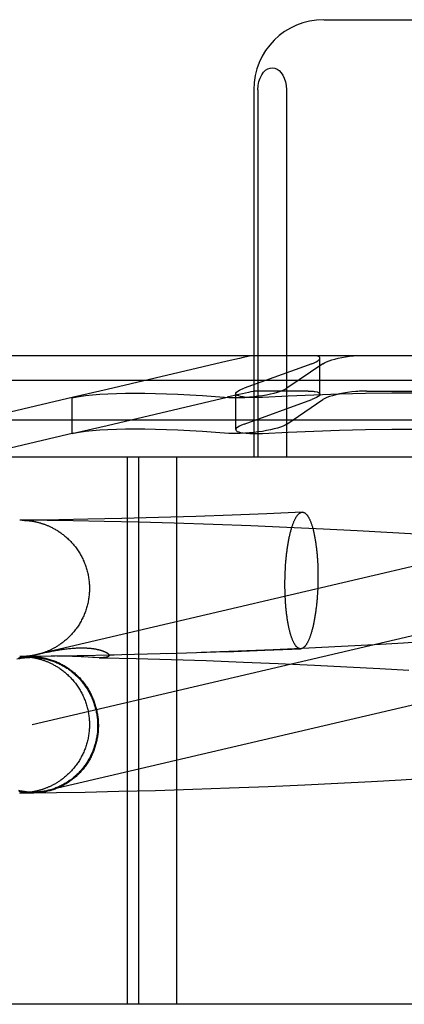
# Model space of a CAD drawing. Header units: inches. Extents: x 0 to 227, y 0 to 147.
# Tile 22 of 83: x 77.559 to 77.669, y 74.741 to 75.022. Entities that reach past the tile are written whole.
import ezdxf

# ---------------------------------------------------------------- set-up
doc = ezdxf.new("R2010")
doc.units = ezdxf.units.IN
doc.header["$LTSCALE"] = 12.466667
doc.header["$MEASUREMENT"] = 0
doc.linetypes.add('HIDDEN', pattern=[0.2, 0.1, -0.1])
doc.layers.add('DEFAULT_2', color=8, linetype='HIDDEN')

msp = doc.modelspace()

# ---------------------------------------------------------------- linework, layer by layer
at = {"layer": 'DEFAULT_2', "color": 8, "linetype": 'HIDDEN'}
for p, q in [((77.64567, 75.02195), (77.69922, 75.02195)), ((77.62557, 75.00195), (77.62557, 74.89695)), ((77.62678, 75.00195), (77.62678, 74.89695)), ((77.63491, 75.00195), (77.63491, 74.89695)), ((77.82837, 74.92595), (77.51651, 74.92595)), ((77.64448, 74.91497), (77.64448, 74.92525)), ((77.61802, 74.92438), (77.58372, 74.91627)), ((77.64214, 74.92368), (77.62283, 74.91668)), ((77.64535, 74.92368), (77.63507, 74.91668)), ((77.83544, 74.91887), (77.50944, 74.91887)), ((77.57416, 74.9141), (77.54619, 74.90754)), ((77.57412, 74.91409), (77.57372, 74.91399)), ((77.57372, 74.91399), (77.57412, 74.91405)), ((77.57372, 74.90373), (77.57372, 74.914)), ((77.58372, 74.91627), (77.57412, 74.91409)), ((77.58372, 74.906), (77.61801, 74.91411)), ((77.62049, 74.90486), (77.62049, 74.91513)), ((77.64115, 74.91588), (77.62657, 74.91588)), ((77.65786, 74.91588), (77.68702, 74.91588)), ((77.62283, 74.90641), (77.64214, 74.91341)), ((77.63507, 74.90641), (77.64535, 74.91341)), ((77.79869, 74.90754), (77.54619, 74.90754)), ((77.57412, 74.90382), (77.58372, 74.906)), ((77.57416, 74.90383), (77.5448, 74.89695)), ((77.57372, 74.90372), (77.57412, 74.90382)), ((77.57412, 74.90378), (77.57372, 74.90372)), ((77.80008, 74.89695), (77.5448, 74.89695)), ((77.58944, 74.89695), (77.58944, 74.7407)), ((77.59267, 74.89695), (77.59267, 74.7407)), ((77.60351, 74.89695), (77.60351, 74.7407)), ((77.60906, 74.88005), (77.59842, 74.87972)), ((77.61945, 74.88042), (77.60906, 74.88005)), ((77.62928, 74.88081), (77.61945, 74.88042)), ((77.63942, 74.88126), (77.62928, 74.88081)), ((77.5589, 74.87897), (77.55877, 74.87897)), ((77.55906, 74.87897), (77.5589, 74.87897)), ((77.56347, 74.87901), (77.55903, 74.87897)), ((77.5666, 74.8789), (77.55951, 74.87897)), ((77.55951, 74.87897), (77.55962, 74.87896)), ((77.55956, 74.87896), (77.55962, 74.87896)), ((77.55963, 74.87896), (77.5597, 74.87896)), ((77.55971, 74.87896), (77.5598, 74.87896)), ((77.5598, 74.87896), (77.55989, 74.87896)), ((77.55989, 74.87896), (77.55999, 74.87895)), ((77.55999, 74.87895), (77.56008, 74.87895)), ((77.56008, 74.87895), (77.56017, 74.87894)), ((77.56017, 74.87894), (77.56027, 74.87894)), ((77.56027, 74.87894), (77.56038, 74.87893)), ((77.56038, 74.87893), (77.56047, 74.87893)), ((77.56047, 74.87893), (77.56056, 74.87892)), ((77.56056, 74.87892), (77.56066, 74.87891)), ((77.56066, 74.87891), (77.56077, 74.8789)), ((77.56077, 74.8789), (77.56089, 74.87889)), ((77.56089, 74.87889), (77.56101, 74.87888)), ((77.56101, 74.87888), (77.56114, 74.87887)), ((77.56114, 74.87887), (77.56127, 74.87886)), ((77.56127, 74.87886), (77.56142, 74.87884)), ((77.56142, 74.87884), (77.56156, 74.87882)), ((77.56156, 74.87882), (77.56171, 74.8788)), ((77.56171, 74.8788), (77.56187, 74.87878)), ((77.56989, 74.87909), (77.56347, 74.87901)), ((77.57399, 74.87879), (77.5666, 74.8789)), ((77.57822, 74.87923), (77.56989, 74.87909)), ((77.58288, 74.87862), (77.57399, 74.87879)), ((77.58797, 74.87944), (77.57822, 74.87923)), ((77.59267, 74.87839), (77.58288, 74.87862)), ((77.59842, 74.87972), (77.58797, 74.87944)), ((77.60283, 74.87811), (77.59267, 74.87839)), ((77.61397, 74.87775), (77.60283, 74.87811)), ((77.6248, 74.87734), (77.61397, 74.87775)), ((77.63501, 74.87692), (77.6248, 74.87734)), ((77.64555, 74.87643), (77.63501, 74.87692)), ((77.65511, 74.87595), (77.64555, 74.87643)), ((77.66356, 74.87548), (77.65511, 74.87595)), ((77.67205, 74.87497), (77.66356, 74.87548)), ((77.68729, 74.86963), (77.5579, 74.83933)), ((77.63465, 74.86557), (77.63469, 74.86622)), ((77.6438, 74.86708), (77.64384, 74.86644)), ((77.64384, 74.86644), (77.64386, 74.8658)), ((77.63453, 74.86296), (77.63455, 74.86362)), ((77.63455, 74.86362), (77.63458, 74.86427)), ((77.63458, 74.86427), (77.63461, 74.86492)), ((77.63461, 74.86492), (77.63465, 74.86557)), ((77.64386, 74.8658), (77.64388, 74.86515)), ((77.64388, 74.86515), (77.6439, 74.8645)), ((77.6439, 74.8645), (77.64391, 74.86385)), ((77.64391, 74.86385), (77.64392, 74.86319)), ((77.64392, 74.86319), (77.64392, 74.86253)), ((77.6345, 74.86099), (77.63451, 74.86165)), ((77.6345, 74.86033), (77.6345, 74.86099)), ((77.63451, 74.85967), (77.6345, 74.86033)), ((77.63451, 74.86165), (77.63452, 74.8623)), ((77.63452, 74.8623), (77.63453, 74.86296)), ((77.64388, 74.86056), (77.64386, 74.8599)), ((77.6439, 74.86122), (77.64388, 74.86056)), ((77.64391, 74.86188), (77.6439, 74.86122)), ((77.64392, 74.86253), (77.64391, 74.86188)), ((77.63452, 74.85902), (77.63451, 74.85967)), ((77.63453, 74.85837), (77.63452, 74.85902)), ((77.63455, 74.85772), (77.63453, 74.85837)), ((77.63458, 74.85708), (77.63455, 74.85772)), ((77.64377, 74.85795), (77.64372, 74.8573)), ((77.6438, 74.8586), (77.64377, 74.85795)), ((77.64384, 74.85925), (77.6438, 74.8586)), ((77.64386, 74.8599), (77.64384, 74.85925)), ((77.63461, 74.85644), (77.63458, 74.85708)), ((77.69169, 74.85084), (77.5623, 74.82054)), ((77.66832, 74.84388), (77.66008, 74.84339)), ((77.67651, 74.8444), (77.66832, 74.84388)), ((77.56357, 74.8406), (77.56377, 74.84065)), ((77.56377, 74.84065), (77.56423, 74.84076)), ((77.56423, 74.84076), (77.56474, 74.84088)), ((77.56474, 74.84088), (77.56531, 74.84101)), ((77.56531, 74.84101), (77.56592, 74.84115)), ((77.56592, 74.84115), (77.56657, 74.84128)), ((77.56657, 74.84128), (77.56724, 74.84142)), ((77.60248, 74.84089), (77.58433, 74.84043)), ((77.61775, 74.8414), (77.60075, 74.84085)), ((77.62115, 74.84155), (77.61061, 74.84117)), ((77.61775, 74.8414), (77.62873, 74.84182)), ((77.63109, 74.84195), (77.62115, 74.84155)), ((77.62873, 74.84182), (77.63899, 74.84226)), ((77.64136, 74.84241), (77.63109, 74.84195)), ((77.65068, 74.84288), (77.64136, 74.84241)), ((77.66008, 74.84339), (77.65068, 74.84288)), ((77.55877, 74.84004), (77.55886, 74.84004)), ((77.5589, 74.84003), (77.55877, 74.84003)), ((77.55886, 74.84004), (77.55899, 74.84004)), ((77.55906, 74.84004), (77.5589, 74.84003)), ((77.55903, 74.84004), (77.56089, 74.84005)), ((77.55969, 74.84004), (77.55951, 74.84004)), ((77.55951, 74.84003), (77.55962, 74.84003)), ((77.55953, 74.84004), (77.55953, 74.84004)), ((77.55957, 74.84003), (77.55964, 74.84003)), ((77.55973, 74.84004), (77.55965, 74.84004)), ((77.55965, 74.84003), (77.55973, 74.84003)), ((77.55982, 74.84005), (77.55973, 74.84004)), ((77.55975, 74.84003), (77.55984, 74.84002)), ((77.55992, 74.84005), (77.55982, 74.84005)), ((77.55984, 74.84002), (77.55994, 74.84002)), ((77.56002, 74.84006), (77.55992, 74.84005)), ((77.55994, 74.84002), (77.56005, 74.84002)), ((77.56011, 74.84006), (77.56002, 74.84006)), ((77.56005, 74.84002), (77.56014, 74.84001)), ((77.5602, 74.84006), (77.56011, 74.84006)), ((77.56014, 74.84001), (77.56023, 74.84001)), ((77.56031, 74.84007), (77.5602, 74.84006)), ((77.56023, 74.84001), (77.56034, 74.84)), ((77.56043, 74.84008), (77.56031, 74.84007)), ((77.56034, 74.84), (77.56047, 74.83999)), ((77.56052, 74.84008), (77.56043, 74.84008)), ((77.56047, 74.83999), (77.56056, 74.83999)), ((77.56062, 74.84009), (77.56052, 74.84008)), ((77.56056, 74.83999), (77.56066, 74.83998)), ((77.56892, 74.84014), (77.56061, 74.84005)), ((77.56072, 74.8401), (77.56062, 74.84009)), ((77.56066, 74.83998), (77.56077, 74.83997)), ((77.56083, 74.84011), (77.56072, 74.8401)), ((77.56077, 74.83997), (77.56089, 74.83996)), ((77.56094, 74.84012), (77.56083, 74.84011)), ((77.56089, 74.83996), (77.56101, 74.83995)), ((77.56106, 74.84013), (77.56094, 74.84012)), ((77.56101, 74.83995), (77.56114, 74.83994)), ((77.56119, 74.84014), (77.56106, 74.84013)), ((77.56114, 74.83994), (77.56127, 74.83992)), ((77.56132, 74.84016), (77.56119, 74.84014)), ((77.56127, 74.83992), (77.56142, 74.83991)), ((77.56146, 74.84017), (77.56132, 74.84016)), ((77.56142, 74.83991), (77.56156, 74.83989)), ((77.56161, 74.84019), (77.56146, 74.84017)), ((77.56156, 74.83989), (77.56171, 74.83987)), ((77.56176, 74.84021), (77.56161, 74.84019)), ((77.56171, 74.83987), (77.56187, 74.83985)), ((77.56193, 74.84023), (77.56176, 74.84021)), ((77.56276, 74.84002), (77.56271, 74.84002)), ((77.5628, 74.84001), (77.56276, 74.84002)), ((77.56285, 74.84001), (77.5628, 74.84001)), ((77.56294, 74.84001), (77.56287, 74.84001)), ((77.563, 74.84001), (77.56294, 74.84001)), ((77.56307, 74.84), (77.563, 74.84001)), ((77.56316, 74.84), (77.56309, 74.84)), ((77.56325, 74.84), (77.56316, 74.84)), ((77.56325, 74.84052), (77.56357, 74.8406)), ((77.56358, 74.84), (77.56346, 74.84)), ((77.56372, 74.84), (77.56358, 74.84)), ((77.56389, 74.84), (77.56372, 74.84)), ((77.56414, 74.84), (77.56389, 74.84)), ((77.56445, 74.84001), (77.56414, 74.84)), ((77.56492, 74.84002), (77.56445, 74.84001)), ((77.56775, 74.8401), (77.56492, 74.84002)), ((77.56861, 74.84011), (77.56775, 74.8401)), ((77.57575, 74.84025), (77.5684, 74.84013)), ((77.57, 74.84013), (77.5694, 74.84013)), ((77.57067, 74.84014), (77.57, 74.84013)), ((77.5714, 74.84013), (77.57067, 74.84014)), ((77.57218, 74.84013), (77.5714, 74.84013)), ((77.57299, 74.84011), (77.57218, 74.84013)), ((77.57383, 74.84009), (77.57299, 74.84011)), ((77.57469, 74.84006), (77.57383, 74.84009)), ((77.57553, 74.84002), (77.57469, 74.84006)), ((77.58578, 74.84045), (77.57517, 74.84024)), ((77.57634, 74.83998), (77.57553, 74.84002)), ((77.57712, 74.83994), (77.57634, 74.83998)), ((77.57953, 74.8398), (77.57712, 74.83994)), ((77.58013, 74.83976), (77.57953, 74.8398)), ((77.58148, 74.83971), (77.58013, 74.83976)), ((77.58148, 74.83971), (77.58236, 74.83969)), ((77.58236, 74.83969), (77.59204, 74.83946)), ((77.59204, 74.83946), (77.60207, 74.83918)), ((77.60207, 74.83918), (77.61202, 74.83886)), ((77.61202, 74.83886), (77.62262, 74.83847)), ((77.62262, 74.83847), (77.6326, 74.83806)), ((77.6326, 74.83806), (77.64289, 74.83758)), ((77.64289, 74.83758), (77.65221, 74.83711)), ((77.65221, 74.83711), (77.66161, 74.8366)), ((77.66161, 74.8366), (77.66983, 74.8361)), ((77.6496, 74.80384), (77.65922, 74.80435)), ((77.65922, 74.80435), (77.6677, 74.80483)), ((77.6677, 74.80483), (77.67619, 74.80536)), ((77.56161, 74.80126), (77.56146, 74.80124)), ((77.56176, 74.80128), (77.56161, 74.80126)), ((77.56193, 74.8013), (77.56176, 74.80128)), ((77.56928, 74.80121), (77.57743, 74.80134)), ((77.57743, 74.80134), (77.58708, 74.80155)), ((77.58708, 74.80155), (77.5975, 74.80181)), ((77.5975, 74.80181), (77.60817, 74.80213)), ((77.60817, 74.80213), (77.61865, 74.80249)), ((77.61865, 74.80249), (77.62974, 74.80293)), ((77.62974, 74.80293), (77.64013, 74.80338)), ((77.64013, 74.80338), (77.6496, 74.80384)), ((77.55871, 74.80111), (77.56239, 74.80107)), ((77.55877, 74.80111), (77.55886, 74.8011)), ((77.55886, 74.8011), (77.55899, 74.8011)), ((77.55951, 74.80111), (77.56279, 74.80113)), ((77.55969, 74.80111), (77.55951, 74.80111)), ((77.55953, 74.80111), (77.55953, 74.80111)), ((77.55973, 74.80111), (77.55965, 74.80111)), ((77.55982, 74.80111), (77.55973, 74.80111)), ((77.55992, 74.80112), (77.55982, 74.80111)), ((77.56002, 74.80112), (77.55992, 74.80112)), ((77.56011, 74.80113), (77.56002, 74.80112)), ((77.5602, 74.80113), (77.56011, 74.80113)), ((77.56031, 74.80114), (77.5602, 74.80113)), ((77.56043, 74.80114), (77.56031, 74.80114)), ((77.56052, 74.80115), (77.56043, 74.80114)), ((77.56062, 74.80116), (77.56052, 74.80115)), ((77.56072, 74.80116), (77.56062, 74.80116)), ((77.56083, 74.80117), (77.56072, 74.80116)), ((77.56094, 74.80118), (77.56083, 74.80117)), ((77.56106, 74.80119), (77.56094, 74.80118)), ((77.56119, 74.80121), (77.56106, 74.80119)), ((77.56132, 74.80122), (77.56119, 74.80121)), ((77.56146, 74.80124), (77.56132, 74.80122)), ((77.56279, 74.80113), (77.56928, 74.80121)), ((77.76611, 74.7407), (77.28851, 74.7407))]:
    msp.add_line(p, q, dxfattribs=at)
for points in [[(77.62678, 75.00195), (77.62686, 75.00314), (77.62707, 75.00425), (77.62741, 75.00528), (77.62786, 75.0062), (77.62839, 75.00693), (77.62899, 75.00751), (77.62962, 75.0079), (77.63029, 75.00813), (77.63095, 75.00819), (77.63161, 75.00808), (77.63225, 75.00781), (77.63285, 75.00739), (77.63341, 75.00681), (77.6339, 75.00608), (77.63431, 75.00521), (77.63463, 75.00422), (77.63483, 75.00313), (77.63491, 75.00195)], [(77.62506, 74.92595), (77.62433, 74.9258), (77.62348, 74.92562), (77.62254, 74.92542), (77.62151, 74.92518), (77.61802, 74.92438)], [(77.64214, 74.92368), (77.64283, 74.92396), (77.64341, 74.92423), (77.64387, 74.9245), (77.6442, 74.92476), (77.64441, 74.92501), (77.64448, 74.92525)], [(77.64448, 74.92525), (77.64441, 74.92546), (77.64422, 74.92565), (77.64391, 74.92581), (77.64347, 74.92595)], [(77.64535, 74.92368), (77.64581, 74.92396), (77.64639, 74.92423), (77.64708, 74.9245), (77.64787, 74.92476), (77.64876, 74.92501), (77.64972, 74.92524), (77.65074, 74.92546), (77.65181, 74.92565), (77.65291, 74.92581), (77.65403, 74.92595)], [(77.62049, 74.91513), (77.62052, 74.9153), (77.6207, 74.91556), (77.62102, 74.91583), (77.62149, 74.91611), (77.62209, 74.91639), (77.62283, 74.91668)], [(77.62568, 74.91431), (77.62688, 74.91446), (77.62807, 74.91463), (77.62924, 74.91483), (77.63035, 74.91506), (77.6314, 74.9153), (77.63235, 74.91556), (77.63321, 74.91583), (77.63396, 74.91611), (77.63458, 74.91639), (77.63507, 74.91668)], [(77.57412, 74.91405), (77.57577, 74.91434), (77.57759, 74.91458), (77.57955, 74.91479), (77.58167, 74.91496), (77.58395, 74.9151), (77.58637, 74.9152), (77.58894, 74.91525), (77.59166, 74.91527), (77.59452, 74.91525), (77.59753, 74.9152), (77.60067, 74.9151), (77.60396, 74.91496), (77.60738, 74.91479), (77.61094, 74.91458), (77.61463, 74.91434), (77.61845, 74.91405)], [(77.62657, 74.91588), (77.62629, 74.91587), (77.62589, 74.91582), (77.62539, 74.91573), (77.62478, 74.91562), (77.62406, 74.91547), (77.62325, 74.9153), (77.62235, 74.9151), (77.62137, 74.91488), (77.61801, 74.91411)], [(77.61845, 74.91405), (77.61944, 74.914), (77.62054, 74.91399), (77.62174, 74.91401), (77.62301, 74.91407), (77.62433, 74.91417), (77.62568, 74.91431)], [(77.62183, 74.91431), (77.62129, 74.91446), (77.62088, 74.91463), (77.62061, 74.91483), (77.62049, 74.91506), (77.62049, 74.91513)], [(77.62811, 74.91405), (77.62683, 74.914), (77.62562, 74.91399), (77.62449, 74.91401), (77.62347, 74.91407), (77.62258, 74.91417), (77.62183, 74.91431)], [(77.67244, 74.91527), (77.66499, 74.91524), (77.65754, 74.91513), (77.65012, 74.91496), (77.64273, 74.91473), (77.63539, 74.91442), (77.62811, 74.91405)], [(77.64115, 74.91588), (77.64153, 74.91588), (77.6419, 74.91587), (77.64224, 74.91585), (77.64256, 74.91582), (77.64286, 74.91578), (77.64314, 74.91574)], [(77.64448, 74.91498), (77.64444, 74.91481), (77.64426, 74.91455), (77.64394, 74.91427), (77.64347, 74.91399), (77.64287, 74.9137), (77.64214, 74.91341)], [(77.64314, 74.91574), (77.64367, 74.91562), (77.64408, 74.91546), (77.64435, 74.91527), (77.64447, 74.91505), (77.64448, 74.91498)], [(77.65475, 74.91574), (77.65355, 74.91562), (77.65236, 74.91546), (77.6512, 74.91527), (77.65009, 74.91505), (77.64904, 74.91481), (77.64808, 74.91455), (77.64722, 74.91427), (77.64647, 74.91399), (77.64584, 74.9137), (77.64535, 74.91341)], [(77.65786, 74.91588), (77.65735, 74.91588), (77.65684, 74.91587), (77.65633, 74.91585), (77.6558, 74.91582), (77.65528, 74.91578), (77.65475, 74.91574)], [(77.62283, 74.90641), (77.62209, 74.90612), (77.62149, 74.90584), (77.62102, 74.90556), (77.6207, 74.90528), (77.62052, 74.90503), (77.62049, 74.90486)], [(77.63507, 74.90641), (77.63458, 74.90612), (77.63396, 74.90584), (77.63321, 74.90556), (77.63235, 74.90528), (77.63139, 74.90503), (77.63035, 74.90478), (77.62923, 74.90456), (77.62807, 74.90436), (77.62688, 74.90419), (77.62568, 74.90403)], [(77.61845, 74.90378), (77.61463, 74.90406), (77.61094, 74.90431), (77.60738, 74.90452), (77.60396, 74.90469), (77.60067, 74.90483), (77.59753, 74.90492), (77.59452, 74.90498), (77.59166, 74.905), (77.58894, 74.90498), (77.58637, 74.90492), (77.58395, 74.90483), (77.58167, 74.90469), (77.57955, 74.90452), (77.57759, 74.90431), (77.57577, 74.90406), (77.57412, 74.90378)], [(77.62568, 74.90403), (77.62433, 74.9039), (77.62301, 74.9038), (77.62174, 74.90374), (77.62054, 74.90372), (77.61944, 74.90373), (77.61845, 74.90378)], [(77.62049, 74.90486), (77.62049, 74.90478), (77.62061, 74.90456), (77.62088, 74.90436), (77.62129, 74.90419), (77.62183, 74.90403)], [(77.62183, 74.90403), (77.62258, 74.9039), (77.62347, 74.9038), (77.62449, 74.90374), (77.62562, 74.90372), (77.62683, 74.90373), (77.62811, 74.90378)], [(77.62811, 74.90378), (77.63539, 74.90415), (77.64273, 74.90445), (77.65012, 74.90469), (77.65754, 74.90486), (77.66499, 74.90496), (77.67244, 74.905)], [(77.63469, 74.86622), (77.63474, 74.86685), (77.63477, 74.86717), (77.63479, 74.86749), (77.63482, 74.8678), (77.63485, 74.86811), (77.63488, 74.86842), (77.63491, 74.86873), (77.63495, 74.86904), (77.63498, 74.86934), (77.63502, 74.86965), (77.63505, 74.86995), (77.63509, 74.87024), (77.63513, 74.87054), (77.63517, 74.87083), (77.63521, 74.87112), (77.63526, 74.87141), (77.6353, 74.87169), (77.63534, 74.87198), (77.63539, 74.87226), (77.63544, 74.87253), (77.63549, 74.8728), (77.63553, 74.87307), (77.63558, 74.87334), (77.63564, 74.8736), (77.63569, 74.87386), (77.63574, 74.87412), (77.6358, 74.87437), (77.63585, 74.87462), (77.63591, 74.87487), (77.63596, 74.87511), (77.63602, 74.87535), (77.63608, 74.87558), (77.63614, 74.87581), (77.6362, 74.87604), (77.63626, 74.87626), (77.63633, 74.87648), (77.63639, 74.87669), (77.63645, 74.8769), (77.63652, 74.87711), (77.63658, 74.87731), (77.63665, 74.87751), (77.63672, 74.8777), (77.63679, 74.87789), (77.63685, 74.87807), (77.63692, 74.87825), (77.63699, 74.87842), (77.63706, 74.87859), (77.63714, 74.87875), (77.63721, 74.87891), (77.63728, 74.87907), (77.63735, 74.87921), (77.63743, 74.87936), (77.6375, 74.8795), (77.63757, 74.87963), (77.63765, 74.87976), (77.63772, 74.87989), (77.6378, 74.88), (77.63788, 74.88012), (77.63795, 74.88023), (77.63803, 74.88033), (77.63811, 74.88043), (77.63818, 74.88052), (77.63826, 74.88061), (77.63834, 74.88069), (77.63842, 74.88076), (77.6385, 74.88084), (77.63857, 74.8809), (77.63865, 74.88096), (77.63873, 74.88102), (77.63881, 74.88106), (77.63889, 74.88111), (77.63897, 74.88115), (77.63905, 74.88118), (77.63913, 74.88121), (77.63921, 74.88123), (77.63929, 74.88124), (77.63937, 74.88125), (77.63942, 74.88126)], [(77.63942, 74.88126), (77.63945, 74.88126), (77.63953, 74.88126), (77.63961, 74.88125), (77.63968, 74.88124), (77.63976, 74.88122), (77.63984, 74.8812), (77.63992, 74.88117), (77.64, 74.88114), (77.64008, 74.8811), (77.64016, 74.88105), (77.64023, 74.881), (77.64031, 74.88094), (77.64039, 74.88088), (77.64047, 74.88082), (77.64054, 74.88074), (77.64062, 74.88066), (77.64069, 74.88058), (77.64077, 74.88049), (77.64084, 74.8804), (77.64092, 74.8803), (77.64099, 74.88019), (77.64106, 74.88008), (77.64114, 74.87997), (77.64121, 74.87985), (77.64128, 74.87972), (77.64135, 74.87959), (77.64142, 74.87946), (77.64149, 74.87932), (77.64156, 74.87917), (77.64163, 74.87902), (77.6417, 74.87886), (77.64177, 74.8787), (77.64183, 74.87854), (77.6419, 74.87837), (77.64196, 74.87819), (77.64203, 74.87801), (77.64209, 74.87783), (77.64215, 74.87764), (77.64221, 74.87745), (77.64227, 74.87725), (77.64233, 74.87705), (77.64239, 74.87684), (77.64245, 74.87663), (77.64251, 74.87641), (77.64257, 74.87619), (77.64262, 74.87597), (77.64267, 74.87574), (77.64273, 74.87551), (77.64278, 74.87528), (77.64283, 74.87504), (77.64288, 74.87479), (77.64293, 74.87455), (77.64298, 74.8743), (77.64303, 74.87404), (77.64307, 74.87379), (77.64312, 74.87353), (77.64316, 74.87326), (77.6432, 74.87299), (77.64324, 74.87272), (77.64329, 74.87245), (77.64332, 74.87217), (77.64336, 74.87189), (77.6434, 74.87161), (77.64343, 74.87132), (77.64347, 74.87103), (77.6435, 74.87074), (77.64353, 74.87045), (77.64357, 74.87015), (77.64359, 74.86986), (77.64362, 74.86956), (77.64365, 74.86925), (77.64368, 74.86895), (77.6437, 74.86864), (77.64372, 74.86833), (77.64375, 74.86802), (77.64377, 74.86771), (77.64379, 74.86739), (77.6438, 74.86708)], [(77.56187, 74.87878), (77.56203, 74.87876), (77.56212, 74.87875), (77.5622, 74.87873), (77.56229, 74.87872), (77.56238, 74.8787), (77.56247, 74.87869), (77.56256, 74.87867), (77.56266, 74.87866), (77.56275, 74.87864), (77.56285, 74.87862), (77.56295, 74.8786), (77.56306, 74.87858), (77.56316, 74.87856), (77.56327, 74.87853), (77.56338, 74.87851), (77.56349, 74.87848), (77.56361, 74.87846), (77.56373, 74.87843), (77.56385, 74.8784), (77.56398, 74.87837), (77.56411, 74.87833), (77.56425, 74.8783), (77.56438, 74.87826), (77.56453, 74.87822), (77.56468, 74.87818), (77.56483, 74.87813), (77.56499, 74.87808), (77.56515, 74.87803), (77.56532, 74.87798), (77.56549, 74.87792), (77.56566, 74.87786), (77.56584, 74.8778), (77.56602, 74.87773), (77.5662, 74.87766), (77.56639, 74.87759), (77.56658, 74.87751), (77.56678, 74.87743), (77.56697, 74.87734), (77.56717, 74.87726), (77.56738, 74.87716), (77.56758, 74.87707), (77.56779, 74.87697), (77.568, 74.87686), (77.56822, 74.87675), (77.56843, 74.87663), (77.56865, 74.87651), (77.56887, 74.87639), (77.5691, 74.87626), (77.56932, 74.87613), (77.56955, 74.87599), (77.56977, 74.87584), (77.57, 74.87569), (77.57023, 74.87554), (77.57046, 74.87538), (77.57069, 74.87521), (77.57093, 74.87503), (77.57117, 74.87485), (77.57141, 74.87466), (77.57165, 74.87446), (77.5719, 74.87425), (77.57215, 74.87403), (77.5724, 74.87381), (77.57264, 74.87358), (77.57289, 74.87334), (77.57313, 74.8731), (77.57336, 74.87286), (77.57359, 74.87261), (77.57381, 74.87236), (77.57403, 74.87211), (77.57425, 74.87185), (77.57446, 74.87159), (77.57467, 74.87133), (77.57487, 74.87106), (77.57507, 74.87079), (77.57526, 74.87051), (77.57545, 74.87023), (77.57563, 74.86995), (77.57581, 74.86967), (77.57598, 74.86938), (77.57615, 74.86909), (77.57631, 74.8688), (77.57647, 74.8685), (77.57662, 74.8682), (77.57677, 74.8679), (77.57691, 74.8676), (77.57705, 74.86729), (77.57718, 74.86698), (77.57731, 74.86667), (77.57743, 74.86636), (77.57754, 74.86605), (77.57765, 74.86573), (77.57776, 74.86541), (77.57786, 74.86509), (77.57795, 74.86477), (77.57804, 74.86445), (77.57812, 74.86412), (77.5782, 74.8638), (77.57827, 74.86347), (77.57833, 74.86314), (77.57839, 74.86281), (77.57845, 74.86248), (77.5785, 74.86215), (77.57854, 74.86182), (77.57858, 74.86148), (77.57861, 74.86115), (77.57863, 74.86082), (77.57865, 74.86048), (77.57867, 74.86015), (77.57868, 74.85981), (77.57868, 74.8595)], [(77.57868, 74.8595), (77.57868, 74.8592), (77.57867, 74.85886), (77.57865, 74.85852), (77.57863, 74.85819), (77.57861, 74.85785), (77.57858, 74.85752), (77.57854, 74.85718), (77.5785, 74.85685), (77.57845, 74.85652), (77.57839, 74.85619), (77.57833, 74.85586), (77.57827, 74.85553), (77.57819, 74.8552), (77.57812, 74.85487), (77.57803, 74.85454), (77.57795, 74.85422), (77.57785, 74.8539), (77.57775, 74.85358), (77.57765, 74.85326), (77.57754, 74.85294), (77.57742, 74.85262), (77.5773, 74.85231), (77.57717, 74.852), (77.57704, 74.85169), (77.5769, 74.85138), (77.57676, 74.85108), (77.57661, 74.85078), (77.57645, 74.85048), (77.57629, 74.85018), (77.57613, 74.84989), (77.57596, 74.8496), (77.57579, 74.84931), (77.57561, 74.84902), (77.57542, 74.84874), (77.57523, 74.84846), (77.57504, 74.84819), (77.57484, 74.84791), (77.57464, 74.84765), (77.57443, 74.84738), (77.57422, 74.84712), (77.574, 74.84686), (77.57378, 74.8466), (77.57355, 74.84635), (77.57332, 74.84611), (77.5731, 74.84587), (77.57288, 74.84565), (77.57266, 74.84544), (77.57244, 74.84523), (77.57223, 74.84504), (77.57201, 74.84485), (77.5718, 74.84467), (77.57159, 74.84449), (77.57138, 74.84432), (77.57117, 74.84416), (77.57097, 74.844), (77.57076, 74.84384), (77.57055, 74.84369), (77.57034, 74.84355), (77.57014, 74.84341), (77.56994, 74.84327), (77.56973, 74.84314), (77.56953, 74.84301), (77.56933, 74.84289), (77.56914, 74.84277), (77.56894, 74.84265), (77.56874, 74.84254), (77.56855, 74.84244), (77.56836, 74.84233), (77.56817, 74.84223), (77.56798, 74.84214), (77.5678, 74.84204), (77.56761, 74.84195), (77.56743, 74.84187), (77.56725, 74.84179), (77.56707, 74.84171), (77.5669, 74.84163), (77.56673, 74.84156), (77.56656, 74.84149), (77.56639, 74.84142), (77.56623, 74.84136), (77.56607, 74.84129), (77.56591, 74.84123), (77.56575, 74.84118), (77.5656, 74.84112), (77.56544, 74.84107), (77.56529, 74.84102), (77.56514, 74.84097), (77.56499, 74.84092), (77.56484, 74.84088), (77.5647, 74.84083), (77.56455, 74.84079), (77.56441, 74.84075), (77.56426, 74.84071), (77.56412, 74.84067), (77.56398, 74.84064), (77.56384, 74.8406), (77.56371, 74.84057), (77.56357, 74.84054), (77.56344, 74.84051), (77.56331, 74.84048), (77.56318, 74.84045), (77.56305, 74.84043), (77.56293, 74.8404), (77.56281, 74.84038), (77.5627, 74.84036), (77.56259, 74.84034), (77.56249, 74.84032), (77.56239, 74.8403), (77.56229, 74.84029), (77.5622, 74.84027), (77.5621, 74.84026), (77.56201, 74.84024), (77.56193, 74.84023)], [(77.63899, 74.84226), (77.63897, 74.84226), (77.63889, 74.84226), (77.63881, 74.84227), (77.63873, 74.84228), (77.63865, 74.8423), (77.63857, 74.84232), (77.6385, 74.84235), (77.63842, 74.84239), (77.63834, 74.84242), (77.63826, 74.84247), (77.63818, 74.84252), (77.63811, 74.84258), (77.63803, 74.84264), (77.63795, 74.84271), (77.63788, 74.84278), (77.6378, 74.84286), (77.63772, 74.84294), (77.63765, 74.84303), (77.63757, 74.84312), (77.6375, 74.84322), (77.63743, 74.84333), (77.63735, 74.84344), (77.63728, 74.84355), (77.63721, 74.84367), (77.63714, 74.8438), (77.63706, 74.84393), (77.63699, 74.84406), (77.63692, 74.8442), (77.63685, 74.84435), (77.63679, 74.8445), (77.63672, 74.84466), (77.63665, 74.84482), (77.63658, 74.84498), (77.63652, 74.84515), (77.63645, 74.84533), (77.63639, 74.84551), (77.63633, 74.84569), (77.63626, 74.84588), (77.6362, 74.84607), (77.63614, 74.84627), (77.63608, 74.84647), (77.63602, 74.84668), (77.63596, 74.84689), (77.63591, 74.84711), (77.63585, 74.84733), (77.6358, 74.84755), (77.63574, 74.84778), (77.63569, 74.84801), (77.63564, 74.84824), (77.63558, 74.84848), (77.63553, 74.84873), (77.63549, 74.84897), (77.63544, 74.84922), (77.63539, 74.84948), (77.63534, 74.84973), (77.6353, 74.85), (77.63526, 74.85026), (77.63521, 74.85053), (77.63517, 74.8508), (77.63513, 74.85107), (77.63509, 74.85135), (77.63505, 74.85163), (77.63502, 74.85191), (77.63498, 74.8522), (77.63495, 74.85249), (77.63491, 74.85278), (77.63488, 74.85307), (77.63485, 74.85337), (77.63482, 74.85366), (77.63479, 74.85397), (77.63477, 74.85427), (77.63474, 74.85457), (77.63472, 74.85488), (77.63469, 74.85519), (77.63467, 74.8555), (77.63465, 74.85581), (77.63463, 74.85613), (77.63461, 74.85644)], [(77.64372, 74.8573), (77.64368, 74.85667), (77.64365, 74.85635), (77.64362, 74.85603), (77.64359, 74.85572), (77.64357, 74.85541), (77.64353, 74.8551), (77.6435, 74.85479), (77.64347, 74.85448), (77.64343, 74.85418), (77.6434, 74.85387), (77.64336, 74.85357), (77.64332, 74.85328), (77.64329, 74.85298), (77.64324, 74.85269), (77.6432, 74.8524), (77.64316, 74.85211), (77.64312, 74.85183), (77.64307, 74.85154), (77.64303, 74.85127), (77.64298, 74.85099), (77.64293, 74.85072), (77.64288, 74.85045), (77.64283, 74.85018), (77.64278, 74.84992), (77.64273, 74.84966), (77.64267, 74.8494), (77.64262, 74.84915), (77.64257, 74.8489), (77.64251, 74.84865), (77.64245, 74.84841), (77.64239, 74.84817), (77.64233, 74.84794), (77.64227, 74.84771), (77.64221, 74.84748), (77.64215, 74.84726), (77.64209, 74.84704), (77.64203, 74.84683), (77.64196, 74.84662), (77.6419, 74.84641), (77.64183, 74.84621), (77.64177, 74.84602), (77.6417, 74.84582), (77.64163, 74.84564), (77.64156, 74.84545), (77.64149, 74.84527), (77.64142, 74.8451), (77.64135, 74.84493), (77.64128, 74.84477), (77.64121, 74.84461), (77.64114, 74.84446), (77.64106, 74.84431), (77.64099, 74.84416), (77.64092, 74.84402), (77.64084, 74.84389), (77.64077, 74.84376), (77.64069, 74.84364), (77.64062, 74.84352), (77.64054, 74.8434), (77.64047, 74.84329), (77.64039, 74.84319), (77.64031, 74.84309), (77.64023, 74.843), (77.64016, 74.84291), (77.64008, 74.84283), (77.64, 74.84276), (77.63992, 74.84268), (77.63984, 74.84262), (77.63976, 74.84256), (77.63968, 74.8425), (77.63961, 74.84246), (77.63953, 74.84241), (77.63945, 74.84237), (77.63937, 74.84234), (77.63929, 74.84231), (77.63921, 74.84229), (77.63913, 74.84228), (77.63905, 74.84227), (77.63899, 74.84226)], [(77.56724, 74.84142), (77.56794, 74.84156), (77.56829, 74.84163), (77.56865, 74.8417), (77.56901, 74.84176), (77.56937, 74.84183), (77.56974, 74.84189), (77.5701, 74.84195), (77.57047, 74.84201), (77.57084, 74.84206), (77.57121, 74.84212), (77.57157, 74.84217), (77.57194, 74.84221), (77.5723, 74.84226), (77.57266, 74.8423), (77.57302, 74.84233), (77.57337, 74.84237), (77.57371, 74.8424), (77.57405, 74.84242), (77.57438, 74.84244), (77.5747, 74.84246), (77.57502, 74.84248), (77.57533, 74.84249), (77.57564, 74.8425), (77.57594, 74.84251), (77.57623, 74.84251), (77.57652, 74.84251), (77.57679, 74.84251), (77.57706, 74.84251), (77.57732, 74.8425), (77.57757, 74.84249), (77.57781, 74.84248), (77.57805, 74.84247), (77.57828, 74.84245), (77.57849, 74.84243), (77.5787, 74.84242), (77.57891, 74.8424), (77.5791, 74.84238), (77.57929, 74.84236), (77.57947, 74.84234), (77.57964, 74.84231), (77.5798, 74.84229), (77.57996, 74.84227), (77.58012, 74.84224), (77.58027, 74.84222), (77.58041, 74.84219), (77.58055, 74.84217), (77.58068, 74.84214), (77.5808, 74.84212), (77.58092, 74.84209), (77.58104, 74.84207), (77.58115, 74.84204), (77.58125, 74.84202), (77.58136, 74.84199), (77.58146, 74.84197), (77.58155, 74.84195), (77.58164, 74.84192), (77.58173, 74.8419), (77.58181, 74.84187), (77.58189, 74.84185), (77.58197, 74.84183), (77.58205, 74.8418), (77.58212, 74.84178), (77.58219, 74.84176), (77.58226, 74.84174), (77.58232, 74.84171), (77.58239, 74.84169), (77.58245, 74.84167), (77.58251, 74.84165), (77.58257, 74.84163), (77.58262, 74.84161), (77.58268, 74.84159), (77.58273, 74.84157), (77.58278, 74.84154), (77.58283, 74.84152), (77.58288, 74.8415), (77.58293, 74.84148), (77.58297, 74.84146), (77.58302, 74.84144), (77.58306, 74.84142), (77.58311, 74.8414), (77.58315, 74.84138), (77.58319, 74.84136), (77.58323, 74.84134), (77.58327, 74.84132), (77.58331, 74.8413), (77.58335, 74.84128), (77.58339, 74.84126), (77.58343, 74.84124), (77.58346, 74.84122), (77.5835, 74.8412), (77.58353, 74.84118), (77.58357, 74.84116), (77.5836, 74.84114), (77.58364, 74.84112), (77.58367, 74.8411), (77.5837, 74.84107), (77.58374, 74.84105), (77.58377, 74.84103), (77.5838, 74.84101), (77.58383, 74.84098), (77.58386, 74.84096), (77.58389, 74.84094), (77.58392, 74.84091), (77.58395, 74.84089), (77.58398, 74.84087), (77.584, 74.84084), (77.58403, 74.84082), (77.58406, 74.84079), (77.58408, 74.84076), (77.5841, 74.84074), (77.58413, 74.84071), (77.58415, 74.84068), (77.58417, 74.84065), (77.58419, 74.84063), (77.58421, 74.8406), (77.58422, 74.84057), (77.58424, 74.84054), (77.58425, 74.84051), (77.58426, 74.84048), (77.58427, 74.84045), (77.58428, 74.84041), (77.58428, 74.84038), (77.58428, 74.84035), (77.58428, 74.84032), (77.58428, 74.84029), (77.58427, 74.84026), (77.58425, 74.84022), (77.58424, 74.84019), (77.58422, 74.84016), (77.58419, 74.84013), (77.58416, 74.84009), (77.58412, 74.84006), (77.58408, 74.84003), (77.58403, 74.84), (77.58398, 74.83997), (77.58391, 74.83994), (77.58385, 74.83991), (77.58377, 74.83989), (77.58368, 74.83986), (77.58359, 74.83984), (77.58349, 74.83982), (77.58338, 74.8398), (77.58326, 74.83978), (77.58312, 74.83976), (77.58298, 74.83974), (77.58283, 74.83973), (77.58267, 74.83972), (77.58249, 74.83971), (77.58231, 74.83971), (77.58211, 74.8397), (77.5819, 74.8397), (77.58168, 74.83971)], [(77.55849, 74.83967), (77.5588, 74.83972), (77.55912, 74.83978), (77.55943, 74.83983), (77.55975, 74.83987), (77.56007, 74.83991), (77.56038, 74.83994), (77.5607, 74.83996), (77.56102, 74.83998), (77.56134, 74.84), (77.56166, 74.84001), (77.56198, 74.84001), (77.5622, 74.84001)], [(77.55853, 74.83946), (77.55884, 74.83952), (77.55915, 74.83958), (77.55946, 74.83962), (77.55978, 74.83967), (77.56009, 74.8397), (77.5604, 74.83973), (77.56072, 74.83976), (77.56103, 74.83978), (77.56135, 74.83979), (77.56167, 74.8398), (77.56198, 74.83981), (77.5623, 74.8398), (77.56262, 74.8398), (77.56293, 74.83978), (77.56325, 74.83977), (77.56356, 74.83974), (77.56388, 74.83971), (77.56419, 74.83968), (77.56451, 74.83964), (77.56482, 74.83959), (77.56513, 74.83954), (77.56545, 74.83948), (77.56576, 74.83942), (77.56607, 74.83936), (77.56638, 74.83928), (77.56669, 74.8392), (77.56699, 74.83912), (77.5673, 74.83903), (77.5676, 74.83894), (77.5679, 74.83884), (77.56821, 74.83874), (77.5685, 74.83863), (77.5688, 74.83851), (77.5691, 74.83839), (77.56939, 74.83827), (77.56968, 74.83814), (77.56997, 74.838), (77.57026, 74.83786), (77.57055, 74.83772), (77.57083, 74.83757), (77.57111, 74.83741), (77.57139, 74.83725), (77.57166, 74.83709), (77.57193, 74.83692), (77.5722, 74.83675), (77.57247, 74.83657), (77.57273, 74.83638), (77.573, 74.8362), (77.57325, 74.83601), (77.57351, 74.83581), (77.57376, 74.83561), (77.57401, 74.8354), (77.57425, 74.83519), (77.5745, 74.83498), (77.57473, 74.83476), (77.57497, 74.83454), (77.5752, 74.83432), (77.57543, 74.83409), (77.57565, 74.83385), (77.57587, 74.83362), (77.57609, 74.83338), (77.5763, 74.83313), (77.57651, 74.83288), (77.57671, 74.83263), (77.57691, 74.83238), (77.57711, 74.83212), (77.5773, 74.83186), (77.57748, 74.83159), (77.57767, 74.83132), (77.57785, 74.83105), (77.57802, 74.83078), (77.57819, 74.8305), (77.57835, 74.83022), (77.57851, 74.82994), (77.57867, 74.82965), (77.57882, 74.82937), (77.57897, 74.82907), (77.57911, 74.82878), (77.57925, 74.82849), (77.57938, 74.82819), (77.57951, 74.82789), (77.57963, 74.82759), (77.57975, 74.82728), (77.57986, 74.82698), (77.57997, 74.82667), (77.58007, 74.82636), (77.58016, 74.82605), (77.58026, 74.82574), (77.58034, 74.82542), (77.58043, 74.82511), (77.5805, 74.82479), (77.58057, 74.82447), (77.58064, 74.82415), (77.5807, 74.82383), (77.58076, 74.82351), (77.58081, 74.82319), (77.58085, 74.82287), (77.58089, 74.82254), (77.58093, 74.82222), (77.58096, 74.8219), (77.58098, 74.82157), (77.581, 74.82125), (77.58101, 74.82092), (77.58102, 74.8206), (77.58102, 74.82027)], [(77.56346, 74.84), (77.56335, 74.84), (77.55878, 74.84004)], [(77.56187, 74.83985), (77.56203, 74.83982), (77.56212, 74.83981), (77.5622, 74.8398), (77.56229, 74.83979), (77.56238, 74.83977), (77.56247, 74.83976), (77.56256, 74.83974), (77.56266, 74.83972), (77.56275, 74.8397), (77.56285, 74.83969), (77.56295, 74.83967), (77.56306, 74.83965), (77.56316, 74.83962), (77.56327, 74.8396), (77.56338, 74.83958), (77.56349, 74.83955), (77.56361, 74.83952), (77.56373, 74.8395), (77.56385, 74.83947), (77.56398, 74.83943), (77.56411, 74.8394), (77.56425, 74.83937), (77.56438, 74.83933), (77.56453, 74.83929), (77.56468, 74.83924), (77.56483, 74.8392), (77.56499, 74.83915), (77.56515, 74.8391), (77.56532, 74.83904), (77.56549, 74.83899), (77.56566, 74.83893), (77.56584, 74.83886), (77.56602, 74.8388), (77.5662, 74.83873), (77.56639, 74.83865), (77.56658, 74.83858), (77.56678, 74.83849), (77.56697, 74.83841), (77.56717, 74.83832), (77.56738, 74.83823), (77.56758, 74.83813), (77.56779, 74.83803), (77.568, 74.83793), (77.56822, 74.83782), (77.56843, 74.8377), (77.56865, 74.83758), (77.56887, 74.83746), (77.5691, 74.83733), (77.56932, 74.83719), (77.56955, 74.83705), (77.56977, 74.83691), (77.57, 74.83676), (77.57023, 74.8366), (77.57046, 74.83644), (77.57069, 74.83628), (77.57093, 74.8361), (77.57117, 74.83592), (77.57141, 74.83573), (77.57165, 74.83553), (77.5719, 74.83532), (77.57215, 74.8351), (77.5724, 74.83488), (77.57264, 74.83465), (77.57289, 74.83441), (77.57313, 74.83417), (77.57336, 74.83393), (77.57359, 74.83368), (77.57381, 74.83343), (77.57403, 74.83318), (77.57425, 74.83292), (77.57446, 74.83266), (77.57467, 74.83239), (77.57487, 74.83213), (77.57507, 74.83185), (77.57526, 74.83158), (77.57545, 74.8313), (77.57563, 74.83102), (77.57581, 74.83073), (77.57598, 74.83045), (77.57615, 74.83016), (77.57631, 74.82986), (77.57647, 74.82957), (77.57662, 74.82927), (77.57677, 74.82897), (77.57691, 74.82867), (77.57705, 74.82836), (77.57718, 74.82805), (77.57731, 74.82774), (77.57743, 74.82743), (77.57754, 74.82711), (77.57765, 74.8268), (77.57776, 74.82648), (77.57786, 74.82616), (77.57795, 74.82584), (77.57804, 74.82551), (77.57812, 74.82519), (77.5782, 74.82486), (77.57827, 74.82453), (77.57833, 74.82421), (77.57839, 74.82388), (77.57845, 74.82355), (77.5785, 74.82321), (77.57854, 74.82288), (77.57858, 74.82255), (77.57861, 74.82222), (77.57863, 74.82188), (77.57865, 74.82155), (77.57867, 74.82121), (77.57868, 74.82088), (77.57868, 74.82057)], [(77.56271, 74.84002), (77.56266, 74.84002), (77.56263, 74.84002), (77.56261, 74.84003), (77.56258, 74.84003), (77.56256, 74.84003), (77.56253, 74.84003), (77.56251, 74.84003), (77.56248, 74.84004), (77.56246, 74.84004), (77.56244, 74.84004), (77.56241, 74.84005), (77.56239, 74.84005), (77.56237, 74.84005), (77.56235, 74.84006), (77.56233, 74.84006), (77.56231, 74.84007), (77.56229, 74.84007), (77.56228, 74.84008), (77.56226, 74.84008), (77.56225, 74.84009), (77.56223, 74.84009), (77.56222, 74.8401), (77.56221, 74.84011), (77.56221, 74.84011), (77.5622, 74.84012), (77.5622, 74.84013), (77.5622, 74.84014), (77.5622, 74.84014), (77.5622, 74.84015), (77.56221, 74.84016), (77.56222, 74.84017), (77.56223, 74.84019), (77.56225, 74.8402), (77.56227, 74.84021), (77.5623, 74.84023), (77.56233, 74.84024), (77.56237, 74.84026), (77.56241, 74.84027), (77.56246, 74.84029), (77.56251, 74.84031), (77.56257, 74.84033), (77.56264, 74.84035), (77.56271, 74.84037), (77.5628, 74.8404), (77.56289, 74.84043), (77.563, 74.84045), (77.56312, 74.84049), (77.56325, 74.84052)], [(77.5623, 74.84001), (77.56262, 74.84), (77.56294, 74.83999), (77.56326, 74.83997), (77.56358, 74.83995), (77.5639, 74.83992), (77.56421, 74.83988), (77.56453, 74.83984), (77.56485, 74.83979), (77.56516, 74.83974), (77.56548, 74.83969), (77.56579, 74.83962), (77.56611, 74.83956), (77.56642, 74.83948), (77.56673, 74.8394), (77.56704, 74.83932), (77.56735, 74.83923), (77.56766, 74.83913), (77.56796, 74.83903), (77.56827, 74.83893), (77.56857, 74.83882), (77.56887, 74.8387), (77.56917, 74.83858), (77.56947, 74.83845), (77.56976, 74.83832), (77.57005, 74.83819), (77.57034, 74.83805), (77.57063, 74.8379), (77.57092, 74.83775), (77.5712, 74.83759), (77.57148, 74.83743), (77.57176, 74.83726), (77.57204, 74.83709), (77.57231, 74.83692), (77.57258, 74.83674), (77.57285, 74.83655), (77.57311, 74.83636), (77.57337, 74.83617), (77.57363, 74.83597), (77.57388, 74.83577), (77.57413, 74.83556), (77.57438, 74.83535), (77.57463, 74.83513), (77.57487, 74.83491), (77.5751, 74.83469), (77.57534, 74.83446), (77.57557, 74.83423), (77.57579, 74.834), (77.57601, 74.83376), (77.57623, 74.83351), (77.57645, 74.83327), (77.57666, 74.83301), (77.57686, 74.83276), (77.57707, 74.8325), (77.57726, 74.83224), (77.57746, 74.83198), (77.57765, 74.83171), (77.57783, 74.83144), (77.57801, 74.83116), (77.57819, 74.83089), (77.57836, 74.83061), (77.57852, 74.83032), (77.57869, 74.83004), (77.57884, 74.82975), (77.579, 74.82946), (77.57915, 74.82917), (77.57929, 74.82887), (77.57943, 74.82857), (77.57956, 74.82827), (77.57969, 74.82797), (77.57981, 74.82766), (77.57993, 74.82736), (77.58004, 74.82705), (77.58015, 74.82674), (77.58026, 74.82642), (77.58035, 74.82611), (77.58045, 74.82579), (77.58054, 74.82547), (77.58062, 74.82516), (77.5807, 74.82484), (77.58077, 74.82451), (77.58083, 74.82419), (77.5809, 74.82387), (77.58095, 74.82354), (77.581, 74.82322), (77.58105, 74.82289), (77.58109, 74.82257), (77.58113, 74.82224), (77.58115, 74.82191), (77.58118, 74.82158), (77.5812, 74.82125), (77.58121, 74.82093), (77.58122, 74.8206), (77.58122, 74.82027)], [(77.69698, 74.83224), (77.69684, 74.83222), (77.6967, 74.83219), (77.69658, 74.83217), (77.69648, 74.83214), (77.69638, 74.83212), (77.69629, 74.8321), (77.69621, 74.83209), (77.69614, 74.83207), (77.5667, 74.80176)], [(77.57868, 74.82057), (77.57868, 74.82026), (77.57867, 74.81993), (77.57865, 74.81959), (77.57863, 74.81925), (77.57861, 74.81892), (77.57858, 74.81858), (77.57854, 74.81825), (77.5785, 74.81792), (77.57845, 74.81758), (77.57839, 74.81725), (77.57833, 74.81692), (77.57827, 74.81659), (77.57819, 74.81626), (77.57812, 74.81594), (77.57803, 74.81561), (77.57795, 74.81529), (77.57785, 74.81496), (77.57775, 74.81464), (77.57765, 74.81432), (77.57754, 74.814), (77.57742, 74.81369), (77.5773, 74.81338), (77.57717, 74.81306), (77.57704, 74.81275), (77.5769, 74.81245), (77.57676, 74.81214), (77.57661, 74.81184), (77.57645, 74.81154), (77.57629, 74.81125), (77.57613, 74.81095), (77.57596, 74.81066), (77.57579, 74.81037), (77.57561, 74.81009), (77.57542, 74.80981), (77.57523, 74.80953), (77.57504, 74.80925), (77.57484, 74.80898), (77.57464, 74.80871), (77.57443, 74.80845), (77.57422, 74.80819), (77.574, 74.80792), (77.57378, 74.80767), (77.57355, 74.80742), (77.57332, 74.80717), (77.5731, 74.80694), (77.57288, 74.80672), (77.57266, 74.8065), (77.57244, 74.8063), (77.57223, 74.80611), (77.57201, 74.80592), (77.5718, 74.80574), (77.57159, 74.80556), (77.57138, 74.80539), (77.57117, 74.80523), (77.57097, 74.80506), (77.57076, 74.80491), (77.57055, 74.80476), (77.57034, 74.80461), (77.57014, 74.80447), (77.56994, 74.80434), (77.56973, 74.8042), (77.56953, 74.80408), (77.56933, 74.80395), (77.56914, 74.80384), (77.56894, 74.80372), (77.56874, 74.80361), (77.56855, 74.8035), (77.56836, 74.8034), (77.56817, 74.8033), (77.56798, 74.8032), (77.5678, 74.80311), (77.56761, 74.80302), (77.56743, 74.80293), (77.56725, 74.80285), (77.56707, 74.80277), (77.5669, 74.8027), (77.56673, 74.80262), (77.56656, 74.80255), (77.56639, 74.80249), (77.56623, 74.80242), (77.56607, 74.80236), (77.56591, 74.8023), (77.56575, 74.80224), (77.5656, 74.80219), (77.56544, 74.80214), (77.56529, 74.80209), (77.56514, 74.80204), (77.56499, 74.80199), (77.56484, 74.80194), (77.5647, 74.8019), (77.56455, 74.80186), (77.56441, 74.80182), (77.56426, 74.80178), (77.56412, 74.80174), (77.56398, 74.8017), (77.56384, 74.80167), (77.56371, 74.80164), (77.56357, 74.80161), (77.56344, 74.80158), (77.56331, 74.80155), (77.56318, 74.80152), (77.56305, 74.80149), (77.56293, 74.80147), (77.56281, 74.80145), (77.5627, 74.80142), (77.56259, 74.8014), (77.56249, 74.80139), (77.56239, 74.80137), (77.56229, 74.80135), (77.5622, 74.80134), (77.5621, 74.80132), (77.56201, 74.80131), (77.56193, 74.8013)], [(77.58122, 74.82027), (77.58122, 74.81994), (77.58121, 74.81961), (77.5812, 74.81928), (77.58118, 74.81895), (77.58115, 74.81863), (77.58113, 74.8183), (77.58109, 74.81797), (77.58105, 74.81765), (77.581, 74.81732), (77.58095, 74.817), (77.5809, 74.81668), (77.58083, 74.81635), (77.58077, 74.81603), (77.5807, 74.81572), (77.58062, 74.8154), (77.58054, 74.81508), (77.58045, 74.81477), (77.58035, 74.81445), (77.58026, 74.81414), (77.58015, 74.81383), (77.58004, 74.81352), (77.57993, 74.81322), (77.57981, 74.81291), (77.57969, 74.81261), (77.57956, 74.81231), (77.57943, 74.81202), (77.57929, 74.81172), (77.57915, 74.81143), (77.579, 74.81114), (77.57884, 74.81086), (77.57869, 74.81057), (77.57852, 74.81029), (77.57836, 74.81001), (77.57819, 74.80974), (77.57801, 74.80947), (77.57783, 74.8092), (77.57765, 74.80893), (77.57746, 74.80867), (77.57726, 74.80841), (77.57707, 74.80815), (77.57686, 74.8079), (77.57666, 74.80765), (77.57645, 74.80741), (77.57623, 74.80717), (77.57601, 74.80693), (77.57579, 74.8067), (77.57557, 74.80647), (77.57534, 74.80624), (77.5751, 74.80602), (77.57487, 74.80581), (77.57463, 74.80559), (77.57438, 74.80538), (77.57413, 74.80518), (77.57388, 74.80498), (77.57363, 74.80479), (77.57337, 74.80459), (77.57311, 74.80441), (77.57285, 74.80423), (77.57258, 74.80405), (77.57231, 74.80388), (77.57204, 74.80371), (77.57176, 74.80355), (77.57148, 74.80339), (77.5712, 74.80324), (77.57092, 74.80309), (77.57063, 74.80294), (77.57034, 74.80281), (77.57005, 74.80267), (77.56976, 74.80254), (77.56947, 74.80242), (77.56917, 74.8023), (77.56887, 74.80219), (77.56857, 74.80208), (77.56827, 74.80198), (77.56796, 74.80189), (77.56766, 74.80179), (77.56735, 74.80171), (77.56704, 74.80163), (77.56673, 74.80155), (77.56642, 74.80148), (77.56611, 74.80142), (77.56579, 74.80136), (77.56548, 74.80131), (77.56516, 74.80126), (77.56485, 74.80122), (77.56453, 74.80118), (77.56421, 74.80115), (77.5639, 74.80112), (77.56358, 74.8011), (77.56326, 74.80109), (77.56294, 74.80108), (77.56262, 74.80107), (77.56239, 74.80107)], [(77.58102, 74.82027), (77.58102, 74.81995), (77.58101, 74.81962), (77.581, 74.8193), (77.58098, 74.81897), (77.58096, 74.81865), (77.58093, 74.81832), (77.58089, 74.818), (77.58085, 74.81768), (77.58081, 74.81736), (77.58076, 74.81704), (77.5807, 74.81672), (77.58064, 74.8164), (77.58057, 74.81608), (77.5805, 74.81577), (77.58043, 74.81545), (77.58034, 74.81514), (77.58026, 74.81483), (77.58016, 74.81452), (77.58007, 74.81421), (77.57997, 74.8139), (77.57986, 74.8136), (77.57975, 74.8133), (77.57963, 74.81299), (77.57951, 74.8127), (77.57938, 74.8124), (77.57925, 74.81211), (77.57911, 74.81182), (77.57897, 74.81153), (77.57882, 74.81124), (77.57867, 74.81096), (77.57851, 74.81068), (77.57835, 74.8104), (77.57819, 74.81012), (77.57802, 74.80985), (77.57785, 74.80958), (77.57767, 74.80932), (77.57748, 74.80905), (77.5773, 74.80879), (77.57711, 74.80854), (77.57691, 74.80828), (77.57671, 74.80804), (77.57651, 74.80779), (77.5763, 74.80755), (77.57609, 74.80731), (77.57587, 74.80707), (77.57565, 74.80684), (77.57543, 74.80662), (77.5752, 74.80639), (77.57497, 74.80618), (77.57473, 74.80596), (77.5745, 74.80575), (77.57425, 74.80554), (77.57401, 74.80534), (77.57376, 74.80514), (77.57351, 74.80495), (77.57325, 74.80476), (77.573, 74.80458), (77.57273, 74.8044), (77.57247, 74.80422), (77.5722, 74.80405), (77.57193, 74.80389), (77.57166, 74.80373), (77.57139, 74.80357), (77.57111, 74.80342), (77.57083, 74.80327), (77.57055, 74.80313), (77.57026, 74.80299), (77.56997, 74.80286), (77.56968, 74.80273), (77.56939, 74.80261), (77.5691, 74.8025), (77.5688, 74.80238), (77.5685, 74.80228), (77.56821, 74.80218), (77.5679, 74.80208), (77.5676, 74.80199), (77.5673, 74.80191), (77.56699, 74.80183), (77.5667, 74.80176)], [(77.5623, 74.80108), (77.56198, 74.80108), (77.56166, 74.8011), (77.56134, 74.80111), (77.56102, 74.80114), (77.5607, 74.80117), (77.56038, 74.8012), (77.56007, 74.80124), (77.55975, 74.80129), (77.55943, 74.80134), (77.55912, 74.8014), (77.5588, 74.80146), (77.55849, 74.80153)], [(77.5667, 74.80176), (77.56638, 74.80168), (77.56607, 74.80162), (77.56576, 74.80156), (77.56545, 74.80151), (77.56513, 74.80146), (77.56482, 74.80142), (77.56451, 74.80138), (77.56419, 74.80135), (77.56388, 74.80133), (77.56356, 74.80131), (77.56325, 74.80129), (77.56293, 74.80128), (77.56262, 74.80128), (77.5623, 74.80128), (77.56198, 74.80129), (77.56167, 74.8013), (77.56135, 74.80132), (77.56103, 74.80134), (77.56072, 74.80137), (77.5604, 74.80141), (77.56009, 74.80145), (77.55978, 74.80149), (77.55946, 74.80154), (77.55915, 74.8016), (77.55884, 74.80166), (77.55853, 74.80173)]]:
    msp.add_lwpolyline(points, dxfattribs=at)
msp.add_arc((77.64557, 75.00195), 0.02, 90, 180, dxfattribs=at)

doc.saveas('drawing.dxf')
